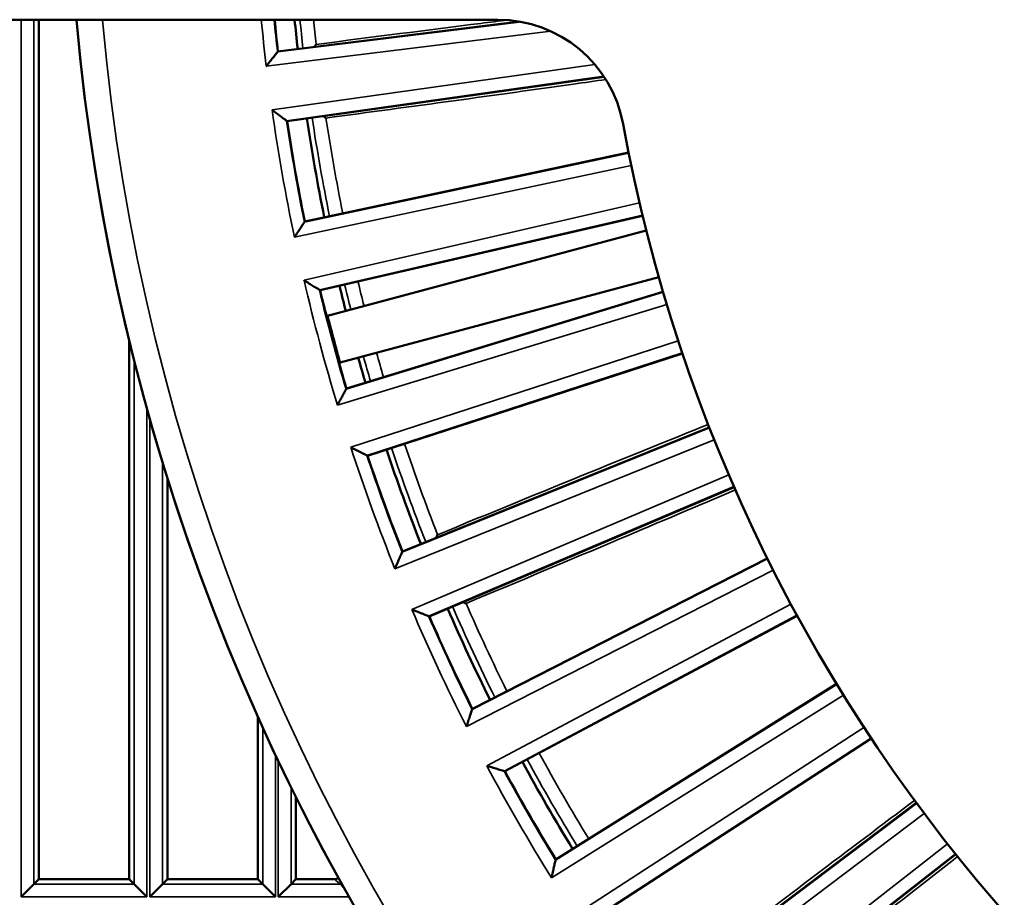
# Model space of a CAD drawing. Header units: inches. Extents: x 0 to 234, y 0 to 165.
# Tile 11 of 85: x 56.66 to 59.7, y 69.18 to 71.9. Entities that reach past the tile are written whole.
import ezdxf

# ---------------------------------------------------------------- set-up
doc = ezdxf.new("R2010")
doc.units = ezdxf.units.IN
doc.header["$LTSCALE"] = 10
doc.header["$MEASUREMENT"] = 0
doc.layers.add('Visible (ANSI)', color=7, linetype='Continuous', lineweight=50)
doc.layers.add('Visible Narrow (ANSI)', color=7, linetype='Continuous', lineweight=35)

msp = doc.modelspace()

# ---------------------------------------------------------------- linework, layer by layer
at = {"layer": 'Visible (ANSI)'}
for p, q in [((55.7452, 71.8959), (58.1346, 71.8959)), ((56.7148, 69.2385), (56.7148, 71.8959)), ((57.4544, 71.7981), (58.2026, 71.89)), ((57.4544, 71.7981), (57.4529, 71.7962)), ((58.4627, 71.7198), (57.4828, 71.5821)), ((57.4828, 71.5821), (57.4809, 71.5835)), ((57.5374, 71.2723), (58.5388, 71.4851)), ((58.5821, 71.2898), (57.5846, 71.0595)), ((57.5374, 71.2723), (57.5361, 71.2702)), ((57.6078, 70.9804), (58.5933, 71.2445)), ((58.632, 71.0998), (57.6465, 70.8358)), ((57.5846, 71.0595), (57.5825, 71.0608)), ((57.666, 70.7557), (58.645, 71.055)), ((56.9943, 70.9046), (56.9943, 69.2385)), ((58.7051, 70.8642), (57.7316, 70.5478)), ((57.666, 70.7557), (57.6649, 70.7535)), ((57.8391, 70.2523), (58.7883, 70.6357)), ((57.7316, 70.5478), (57.7294, 70.5489)), ((57.1124, 69.2385), (57.1124, 70.479)), ((58.8648, 70.4509), (57.9225, 70.0509)), ((57.8391, 70.2523), (57.8382, 70.25)), ((58.0555, 69.7658), (58.9676, 70.2306)), ((57.9225, 70.0509), (57.9203, 70.0518)), ((59.06, 70.0531), (58.1561, 69.5725)), ((58.3134, 69.3001), (59.1815, 69.8426)), ((58.0555, 69.7658), (58.0547, 69.7635)), ((57.3919, 69.742), (57.3919, 69.2385)), ((59.289, 69.6738), (58.4305, 69.1163)), ((58.1561, 69.5725), (58.1538, 69.5732)), ((57.51, 69.2385), (57.51, 69.4922)), ((58.6109, 68.8586), (59.4284, 69.4747)), ((59.5502, 69.316), (58.7436, 68.6857)), ((58.3134, 69.3001), (58.3128, 69.2977)), ((56.6996, 69.2233), (56.6602, 69.1839)), ((56.6996, 69.2233), (56.7148, 69.2385)), ((56.9943, 69.2385), (56.7148, 69.2385)), ((56.9943, 69.2385), (57.0094, 69.2233)), ((57.0488, 69.1839), (57.0094, 69.2233)), ((57.0972, 69.2233), (57.0579, 69.1839)), ((57.0972, 69.2233), (57.1124, 69.2385)), ((57.3919, 69.2385), (57.1124, 69.2385)), ((57.3919, 69.2385), (57.4071, 69.2233)), ((57.4464, 69.1839), (57.4071, 69.2233)), ((57.4949, 69.2233), (57.4555, 69.1839)), ((57.4949, 69.2233), (57.51, 69.2385)), ((57.6295, 69.2385), (57.51, 69.2385))]:
    msp.add_line(p, q, dxfattribs=at)
for centre, radius, start, end in [((63.5178, 72.4865), 6.7126, 185.04721, 248.75264), ((63.5178, 72.4865), 6.1024, 185.55344, 186.4768), ((63.5178, 72.4865), 6.0408, 185.61022, 186.47147), ((58.1346, 71.5022), 0.3937, 10.3614, 90), ((63.2466, 72.4562), 5.5933, 186.3812877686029, 186.3812939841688), ((63.5178, 72.4865), 6.0408, 188.52853, 191.47147), ((63.5178, 72.4865), 6.1024, 188.5232, 191.4768), ((63.5178, 72.4865), 5.0787, 190.3614, 253.2264), ((63.5178, 72.4865), 8.2283, 187.21703, 228.75684), ((63.5178, 72.4865), 6.0408, 193.52853, 194.28994), ((63.5178, 72.4865), 6.1024, 193.5232, 193.90154), ((63.5178, 72.4865), 6.0989, 194.29671, 195.70329), ((63.5178, 72.4865), 6.0408, 195.71006, 196.47147), ((63.5178, 72.4865), 6.1024, 196.09846, 196.4768), ((63.5178, 72.4865), 6.0408, 198.52853, 201.47147), ((63.5178, 72.4865), 6.1024, 198.5232, 201.4768), ((63.141, 72.339), 5.4615, 201.3812877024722, 201.3812941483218), ((66.4915, 73.7868), 9.1117, 203.6187070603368, 203.6187107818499), ((63.5178, 72.4865), 6.0408, 203.52853, 206.47147), ((63.5178, 72.4865), 6.1024, 203.5232, 206.4768), ((63.5178, 72.4865), 6.0408, 208.52853, 211.47147), ((63.5178, 72.4865), 6.1024, 208.5232, 211.4768)]:
    msp.add_arc(centre, radius, start, end, dxfattribs=at)
for points, degree in [([(57.5729, 71.8196), (57.5709, 71.817), (57.5689, 71.8145), (57.5668, 71.8119)], 3), ([(57.6029, 71.592), (57.6003, 71.5939), (57.5976, 71.5959), (57.595, 71.5978)], 3), ([(57.6044, 70.9824), (57.6061, 70.9814), (57.6078, 70.9804)], 2), ([(57.6465, 70.8358), (57.6455, 70.8341), (57.6446, 70.8324)], 2), ([(57.9481, 70.3037), (57.9468, 70.3007), (57.9455, 70.2977), (57.9442, 70.2947)], 3), ([(58.0359, 70.0916), (58.0329, 70.0928), (58.0299, 70.094), (58.0268, 70.0952)], 3)]:
    msp.add_open_spline(points, degree=degree, dxfattribs=at)
for points, knots in [([(57.4529, 71.7962), (57.4528, 71.7961), (57.4524, 71.7956), (57.4506, 71.7933), (57.4491, 71.7915), (57.445, 71.7863), (57.4422, 71.7826), (57.436, 71.7748), (57.4327, 71.7706), (57.4258, 71.7618), (57.4222, 71.7571), (57.4185, 71.7524), (57.4184, 71.7524), (57.4184, 71.7523)], [0.2183119, 0.2183119, 0.2183119, 0.2183119, 0.2507933, 0.2507933, 0.2903036, 0.2903036, 0.3431808, 0.3431808, 0.3955043, 0.3955043, 0.4504266, 0.4504266, 0.4512012, 0.4512012, 0.4512012, 0.4512012]), ([(57.4809, 71.5835), (57.4808, 71.5836), (57.4802, 71.584), (57.4776, 71.586), (57.4754, 71.5876), (57.4691, 71.5923), (57.4644, 71.5958), (57.4522, 71.605), (57.4443, 71.6109), (57.4363, 71.6169), (57.4362, 71.6169), (57.4362, 71.617)], [-0.2139949, -0.2139949, -0.2139949, -0.2139949, -0.1802441, -0.1802441, -0.1357925, -0.1357925, -0.0759498, -0.0759498, 0, 0, 0.0006332, 0.0006332, 0.0006332, 0.0006332]), ([(57.5361, 71.2702), (57.5361, 71.2702), (57.5357, 71.2696), (57.5341, 71.2672), (57.5328, 71.2652), (57.5292, 71.2597), (57.5266, 71.2558), (57.5212, 71.2475), (57.5183, 71.243), (57.5122, 71.2336), (57.5089, 71.2286), (57.5057, 71.2236), (57.5056, 71.2236), (57.5056, 71.2235)], [0.2183119, 0.2183119, 0.2183119, 0.2183119, 0.2507933, 0.2507933, 0.2903036, 0.2903036, 0.3431808, 0.3431808, 0.3955043, 0.3955043, 0.4504266, 0.4504266, 0.4512012, 0.4512012, 0.4512012, 0.4512012]), ([(57.5825, 71.0608), (57.5825, 71.0608), (57.5818, 71.0612), (57.5794, 71.0627), (57.5774, 71.064), (57.5718, 71.0675), (57.5678, 71.0699), (57.5594, 71.0751), (57.5548, 71.078), (57.5453, 71.0839), (57.5403, 71.087), (57.5352, 71.0902), (57.5352, 71.0902), (57.5351, 71.0903)], [-0.1897396, -0.1897396, -0.1897396, -0.1897396, -0.163188, -0.163188, -0.1308908, -0.1308908, -0.0876669, -0.0876669, -0.0448956, -0.0448956, 0, 0, 0.0006332, 0.0006332, 0.0006332, 0.0006332]), ([(57.5942, 71.0204), (57.5954, 71.0156), (57.5966, 71.0105), (57.5991, 71.0011), (57.6002, 70.9968), (57.602, 70.99), (57.6028, 70.9871), (57.604, 70.9834), (57.6043, 70.9824), (57.6044, 70.9824)], [-0.4520343, -0.4520343, -0.4520343, -0.4520343, -0.4143937, -0.4143937, -0.3767195, -0.3767195, -0.3390453, -0.3390453, -0.3030893, -0.3030893, -0.3030893, -0.3030893]), ([(57.6446, 70.8324), (57.6445, 70.8323), (57.6447, 70.8313), (57.6456, 70.8275), (57.6464, 70.8246), (57.6482, 70.8178), (57.6493, 70.8135), (57.6519, 70.8042), (57.6534, 70.7991), (57.6547, 70.7944)], [-0.2997125, -0.2997125, -0.2997125, -0.2997125, -0.2637565, -0.2637565, -0.2260823, -0.2260823, -0.1884082, -0.1884082, -0.1507675, -0.1507675, -0.1507675, -0.1507675]), ([(57.6649, 70.7535), (57.6648, 70.7534), (57.6645, 70.7528), (57.6631, 70.7503), (57.662, 70.7482), (57.6589, 70.7424), (57.6567, 70.7383), (57.652, 70.7295), (57.6495, 70.7248), (57.6442, 70.715), (57.6414, 70.7097), (57.6386, 70.7045), (57.6386, 70.7044), (57.6385, 70.7043)], [0.2183118, 0.2183118, 0.2183118, 0.2183118, 0.2507932, 0.2507932, 0.2903036, 0.2903036, 0.3431808, 0.3431808, 0.3955043, 0.3955043, 0.4504266, 0.4504266, 0.4512012, 0.4512012, 0.4512012, 0.4512012]), ([(57.7294, 70.5489), (57.7293, 70.549), (57.7286, 70.5493), (57.7257, 70.5508), (57.7233, 70.552), (57.7162, 70.5556), (57.7111, 70.5582), (57.6974, 70.5651), (57.6887, 70.5695), (57.6797, 70.5741), (57.6796, 70.5741), (57.6796, 70.5741)], [-0.2139949, -0.2139949, -0.2139949, -0.2139949, -0.1802441, -0.1802441, -0.1357925, -0.1357925, -0.0759498, -0.0759498, 0, 0, 0.0006332, 0.0006332, 0.0006332, 0.0006332]), ([(57.8382, 70.25), (57.8381, 70.2499), (57.8378, 70.2492), (57.8366, 70.2463), (57.8355, 70.2437), (57.8324, 70.2365), (57.8301, 70.2312), (57.8241, 70.2171), (57.8202, 70.2081), (57.8163, 70.1988), (57.8163, 70.1987), (57.8162, 70.1987)], [0.1932684, 0.1932684, 0.1932684, 0.1932684, 0.2208577, 0.2208577, 0.2571941, 0.2571941, 0.3061118, 0.3061118, 0.3681961, 0.3681961, 0.3687137, 0.3687137, 0.3687137, 0.3687137]), ([(57.9203, 70.0518), (57.9202, 70.0518), (57.9195, 70.0521), (57.9169, 70.0532), (57.9147, 70.054), (57.9085, 70.0565), (57.9042, 70.0582), (57.895, 70.0619), (57.89, 70.0639), (57.8796, 70.0681), (57.8741, 70.0703), (57.8686, 70.0725), (57.8685, 70.0726), (57.8684, 70.0726)], [-0.1897396, -0.1897396, -0.1897396, -0.1897396, -0.163188, -0.163188, -0.1308908, -0.1308908, -0.0876669, -0.0876669, -0.0448956, -0.0448956, 0, 0, 0.0006332, 0.0006332, 0.0006332, 0.0006332]), ([(58.0547, 69.7635), (58.0547, 69.7634), (58.0545, 69.7627), (58.0536, 69.76), (58.0528, 69.7578), (58.0508, 69.7515), (58.0493, 69.7471), (58.0462, 69.7376), (58.0445, 69.7326), (58.0411, 69.7219), (58.0392, 69.7163), (58.0374, 69.7106), (58.0373, 69.7105), (58.0373, 69.7105)], [0.2183118, 0.2183118, 0.2183118, 0.2183118, 0.2507932, 0.2507932, 0.2903036, 0.2903036, 0.3431808, 0.3431808, 0.3955043, 0.3955043, 0.4504266, 0.4504266, 0.4512012, 0.4512012, 0.4512012, 0.4512012]), ([(58.1538, 69.5732), (58.1537, 69.5732), (58.1529, 69.5735), (58.1499, 69.5744), (58.1472, 69.5752), (58.1397, 69.5775), (58.1341, 69.5791), (58.1195, 69.5836), (58.1101, 69.5864), (58.1005, 69.5893), (58.1004, 69.5894), (58.1003, 69.5894)], [-0.2139949, -0.2139949, -0.2139949, -0.2139949, -0.1802441, -0.1802441, -0.1357925, -0.1357925, -0.0759498, -0.0759498, 0, 0, 0.0006332, 0.0006332, 0.0006332, 0.0006332]), ([(58.3128, 69.2977), (58.3128, 69.2976), (58.3126, 69.2969), (58.312, 69.2942), (58.3114, 69.2919), (58.3099, 69.2854), (58.3089, 69.2809), (58.3066, 69.2712), (58.3054, 69.266), (58.3028, 69.2551), (58.3015, 69.2493), (58.3001, 69.2435), (58.3001, 69.2434), (58.3001, 69.2434)], [0.2183118, 0.2183118, 0.2183118, 0.2183118, 0.2507932, 0.2507932, 0.2903036, 0.2903036, 0.3431808, 0.3431808, 0.3955043, 0.3955043, 0.4504266, 0.4504266, 0.4512012, 0.4512012, 0.4512012, 0.4512012]), ([(57.6412, 69.2423), (57.6392, 69.2408), (57.6372, 69.24), (57.6338, 69.2388), (57.6317, 69.2385), (57.6295, 69.2385)], [0.05874724, 0.05874724, 0.05874724, 0.05874724, 0.07052409, 0.07052409, 0.08772457, 0.08772457, 0.08772457, 0.08772457])]:
    msp.add_open_spline(points, degree=3, knots=knots, dxfattribs=at)
at = {"layer": 'Visible Narrow (ANSI)'}
for p, q in [((56.6602, 71.8959), (56.6602, 69.1839)), ((56.6996, 69.2233), (56.6996, 71.8959)), ((57.4184, 71.7523), (58.2982, 71.8603)), ((58.2083, 71.889), (57.4529, 71.7962)), ((58.4345, 71.7573), (57.4362, 71.617)), ((57.4809, 71.5835), (58.4617, 71.7214)), ((58.5391, 71.4834), (57.5361, 71.2702)), ((57.5056, 71.2235), (58.547, 71.4449)), ((58.5725, 71.3298), (57.5351, 71.0903)), ((57.5825, 71.0608), (58.5816, 71.2915)), ((58.6455, 71.0533), (57.6649, 70.7535)), ((57.6385, 70.7043), (58.6567, 71.0156)), ((58.6922, 70.9032), (57.6796, 70.5741)), ((57.7294, 70.5489), (58.7046, 70.8658)), ((57.0094, 70.8433), (57.0094, 69.2233)), ((57.0488, 69.1839), (57.0488, 70.6946)), ((57.0579, 70.6621), (57.0579, 69.1839)), ((58.7889, 70.6341), (57.8382, 70.25)), ((57.8162, 70.1987), (58.8034, 70.5975)), ((57.0972, 69.2233), (57.0972, 70.5281)), ((58.8485, 70.4886), (57.8684, 70.0726)), ((57.9203, 70.0518), (58.8642, 70.4525)), ((58.9683, 70.229), (58.0547, 69.7635)), ((58.0373, 69.7105), (58.986, 70.1938)), ((59.0404, 70.0893), (58.1003, 69.5894)), ((58.1538, 69.5732), (59.0591, 70.0546)), ((59.1824, 69.8411), (58.3128, 69.2977)), ((58.3001, 69.2434), (59.203, 69.8076)), ((57.4071, 69.7084), (57.4071, 69.2233)), ((59.2664, 69.7081), (58.3734, 69.1283)), ((58.4281, 69.1168), (59.2881, 69.6753)), ((57.4464, 69.1839), (57.4464, 69.6234)), ((57.4555, 69.6042), (57.4555, 69.1839)), ((57.4949, 69.2233), (57.4949, 69.5228)), ((59.4295, 69.4733), (58.6105, 68.8562)), ((58.6026, 68.801), (59.4529, 69.4417)), ((59.5247, 69.3482), (58.6857, 68.6927)), ((58.7411, 68.686), (59.5492, 69.3173)), ((57.0094, 69.2233), (56.6996, 69.2233)), ((57.4071, 69.2233), (57.0972, 69.2233)), ((57.6465, 69.2233), (57.4949, 69.2233)), ((56.6602, 69.1839), (57.0488, 69.1839)), ((57.0579, 69.1839), (57.4464, 69.1839)), ((57.4555, 69.1839), (57.6738, 69.1839))]:
    msp.add_line(p, q, dxfattribs=at)
for centre, radius, start, end in [((63.5178, 72.4865), 6.7115, 185.048, 252.69672), ((63.5178, 72.4865), 6.6328, 185.10808, 252.91018), ((63.5178, 72.4865), 6.1435, 185.51618, 186.86356), ((63.5178, 72.4865), 6.1041, 185.55187, 186.49319), ((63.5178, 72.4865), 6.0244, 185.62555, 186.47003), ((63.5178, 72.4865), 5.9822, 185.66539, 186.40059), ((63.3444, 72.4671), 5.6948, 186.381799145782, 186.3818050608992), ((63.5178, 72.4865), 6.1435, 188.13644, 191.86356), ((63.5178, 72.4865), 6.0244, 188.52997, 191.47003), ((63.5178, 72.4865), 5.9822, 188.59941, 191.46629), ((63.5178, 72.4865), 6.1041, 188.50681, 191.49319), ((63.5178, 72.4865), 6.1435, 193.13644, 196.86356), ((63.5178, 72.4865), 6.0244, 193.52997, 194.28801), ((63.5178, 72.4865), 5.9822, 193.53371, 194.28298), ((63.5178, 72.4865), 6.1041, 193.50681, 196.49319), ((63.5178, 72.4865), 5.9822, 195.71702, 196.46629), ((63.5178, 72.4865), 6.0244, 195.71199, 196.47003), ((63.5178, 72.4865), 5.9822, 198.53371, 201.40059), ((63.5178, 72.4865), 6.1435, 198.13644, 201.86356), ((63.5178, 72.4865), 6.0244, 198.52997, 201.47003), ((63.5178, 72.4865), 6.1041, 198.50681, 201.49319), ((62.1322, 71.944), 4.3812, 201.381798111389, 201.3818057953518), ((63.5095, 72.4828), 5.8601, 203.6181954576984, 203.6182011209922), ((63.5178, 72.4865), 6.1435, 203.13644, 206.86356), ((63.5178, 72.4865), 6.0244, 203.52997, 206.47003), ((63.5178, 72.4865), 5.9822, 203.59941, 206.46629), ((63.5178, 72.4865), 6.1041, 203.50681, 206.49319), ((63.5178, 72.4865), 6.0244, 208.52997, 211.47003), ((63.5178, 72.4865), 5.9822, 208.53371, 211.46629), ((63.5178, 72.4865), 6.1435, 208.13644, 211.86356), ((63.5178, 72.4865), 6.1041, 208.50681, 211.49319)]:
    msp.add_arc(centre, radius, start, end, dxfattribs=at)
for centre, major_axis, ratio, start_param, end_param in [((63.5178, 78.0166), (0, -11.1029), 0.866113, 5.624199, 5.626434), ((57.6465, 69.243), (-0.0131, -0.0147), 0.998623, 0.727993, 0.977337), ((57.6561, 69.227), (0.017, 0.0098), 0.678371, 4.33909, 4.410274)]:
    msp.add_ellipse(centre, major_axis=major_axis, ratio=ratio, start_param=start_param, end_param=end_param, dxfattribs=at)
for points, knots in [([(58.1643, 71.8948), (58.137, 71.8914), (58.1095, 71.888), (58.0817, 71.8845), (57.9178, 71.864), (57.7462, 71.8421), (57.5729, 71.8196)], [-3.014521, -3.014521, -3.014521, -3.014521, -2.792904, -2.792904, -2.792904, -1.484622, -1.484622, -1.484622, -1.484622]), ([(57.6029, 71.592), (57.8694, 71.6275), (58.1694, 71.6686), (58.4354, 71.7064), (58.4683, 71.7111)], [-7.353843, -7.353843, -7.353843, -7.353843, -5.340687, -5.05113, -5.05113, -5.05113, -5.05113]), ([(58.7849, 70.6444), (58.671, 70.5987), (58.5493, 70.5495), (58.4228, 70.4981), (58.2697, 70.4358), (58.1096, 70.3703), (57.9481, 70.3037)], [-3.452621, -3.452621, -3.452621, -3.452621, -2.370765, -2.370765, -2.370765, -1.062483, -1.062483, -1.062483, -1.062483]), ([(58.0359, 70.0916), (58.1973, 70.1587), (58.3568, 70.2256), (58.509, 70.2898), (58.6349, 70.3429), (58.7557, 70.3941), (58.8686, 70.4424)], [-7.353847, -7.353847, -7.353847, -7.353847, -6.045566, -6.045566, -6.045566, -4.96371, -4.96371, -4.96371, -4.96371]), ([(59.4229, 69.4822), (59.3247, 69.4086), (59.2199, 69.3296), (59.111, 69.2471), (58.9793, 69.1474), (58.8416, 69.0426), (58.7028, 68.9365)], [-3.874755, -3.874755, -3.874755, -3.874755, -2.792904, -2.792904, -2.792904, -1.484622, -1.484622, -1.484622, -1.484622]), ([(58.8426, 68.7544), (58.981, 68.861), (59.1179, 68.9668), (59.2483, 69.0683), (59.3561, 69.1521), (59.4595, 69.2329), (59.556, 69.3087)], [-7.353843, -7.353843, -7.353843, -7.353843, -6.045561, -6.045561, -6.045561, -4.96371, -4.96371, -4.96371, -4.96371])]:
    msp.add_open_spline(points, degree=3, knots=knots, dxfattribs=at)
for points in [[(57.6465, 69.2233), (57.6471, 69.223), (57.6508, 69.2188), (57.6561, 69.2127)], [(57.6561, 69.2127), (57.6573, 69.2114), (57.6585, 69.21), (57.6599, 69.2086)]]:
    msp.add_open_spline(points, degree=3, dxfattribs=at)

doc.saveas('drawing.dxf')
